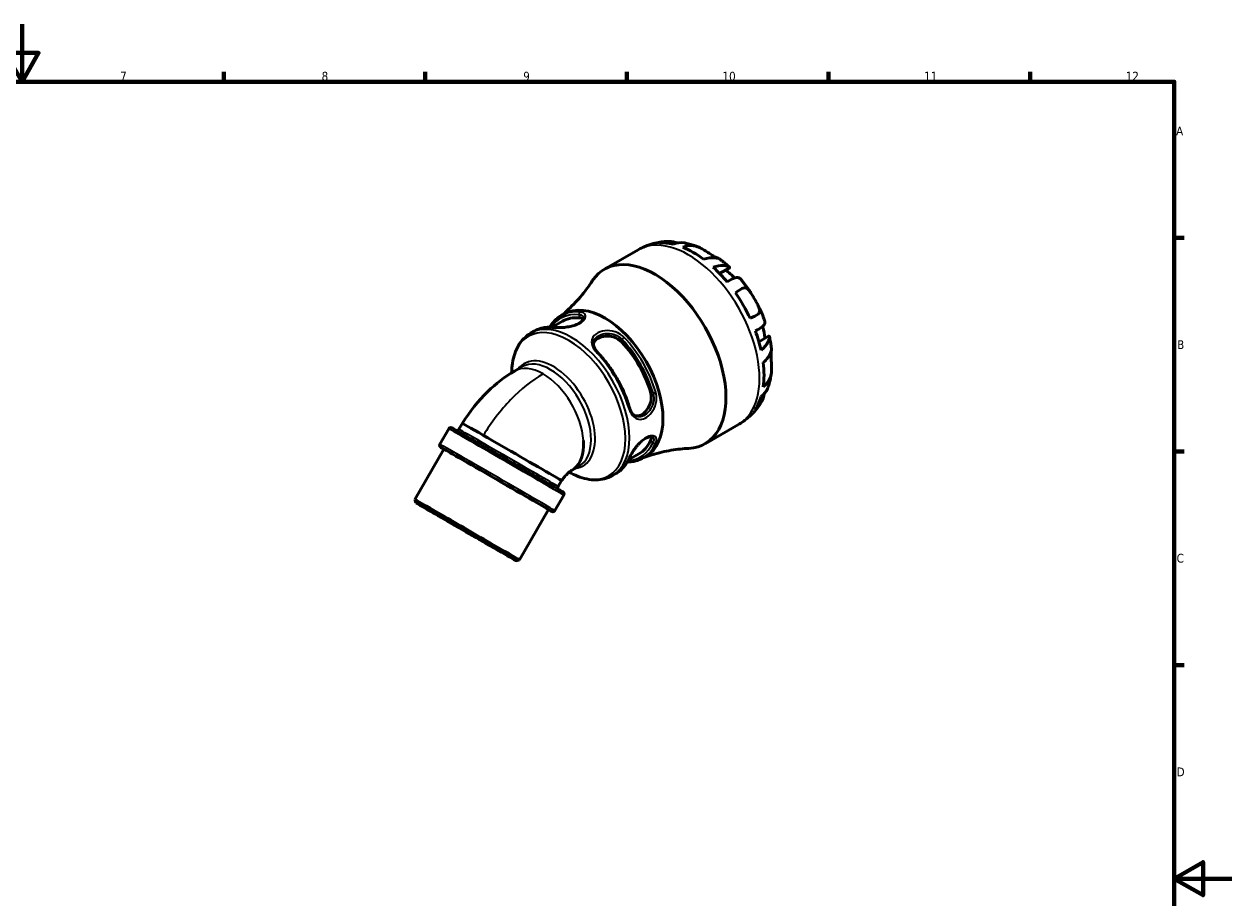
# Model space of a CAD drawing. Header units: millimetres. Extents: x 0 to 906, y -63 to 594.
# Tile 4 of 4: x 421 to 841, y 290 to 594. Entities that reach past the tile are written whole.
import ezdxf

# ---------------------------------------------------------------- set-up
doc = ezdxf.new("R2010")
doc.units = ezdxf.units.MM
for name, color, linetype, lineweight in [('Border (ANSI)', 7, 'Continuous', 70), ('Visible (ANSI)', 7, 'Continuous', 50), ('Visible Narrow (ANSI)', 7, 'Continuous', 35)]:
    doc.layers.add(name, color=color, linetype=linetype, lineweight=lineweight)
doc.styles.add('Note Text (ANSI)', font='tahoma.ttf')

# ---------------------------------------------------------------- blocks, each defined once
blk = doc.blocks.new('Borders Default Border')
at = {"layer": 'Border (ANSI)'}
for p, q in [((490.58, 574), (490.58, 577.45)), ((560.67, 574), (560.67, 577.45)), ((630.75, 574), (630.75, 577.45)), ((700.83, 574), (700.83, 577.45)), ((770.92, 574), (770.92, 577.45)), ((821, 519.75), (824.45, 519.75)), ((821, 445.5), (824.45, 445.5)), ((821, 371.25), (824.45, 371.25))]:
    blk.add_line(p, q, dxfattribs=at)
at = {"layer": 'Border (ANSI)', "flags": 128}
for points in [[(420.5, 594), (420.5, 574), (414.73, 584), (426.27, 584), (420.5, 574)], [(20, 20), (20, 574), (821, 574), (821, 20), (20, 20)], [(841, 297), (821, 297), (831, 302.77), (831, 291.23), (821, 297)]]:
    blk.add_lwpolyline(points, dxfattribs=at)
at = {"layer": 'Border (ANSI)', "color": 230, "true_color": 0xff0080, "attachment_point": 7, "style": 'Note Text (ANSI)'}
for s, insert, char_height in [('7', (454.6, 574.4), 3.05), ('8', (524.63, 574.33), 3.05), ('9', (594.7, 574.34), 3.05), ('10', (663.96, 574.34), 3.048), ('11', (734.04, 574.4), 3.048), ('12', (804.13, 574.4), 3.048), ('A', (821.63, 555.35), 3.05), ('B', (821.99, 481.1), 3.05), ('C', (821.8, 406.8), 3.05), ('D', (821.81, 332.6), 3.05)]:
    blk.add_mtext(s, dxfattribs=dict(at, insert=insert, char_height=char_height))

msp = doc.modelspace()

# ---------------------------------------------------------------- linework, layer by layer
at = {"layer": 'Visible (ANSI)'}
for p, q in [((622.952, 508.839), (634.619, 515.558)), ((666.315, 509.238), (662.97, 507.312)), ((665.917, 504.633), (665.549, 504.421)), ((607.867, 492.685), (608.857, 493.255)), ((597.235, 486.562), (598.463, 487.269)), ((604.709, 488.64), (608.335, 490.728)), ((675.871, 487.632), (675.399, 487.361)), ((679.983, 485.58), (676.624, 483.646)), ((591.663, 473.405), (594.269, 474.905)), ((565.747, 448.008), (568.847, 453.377)), ((572.369, 453.191), (573.569, 455.27)), ((657.884, 448.178), (669.551, 454.897)), ((557.062, 428.774), (567.162, 446.267)), ((631.257, 442.538), (634.883, 444.626)), ((636.341, 443.24), (637.331, 443.81)), ((611.532, 438.902), (614.138, 440.403)), ((625.708, 437.117), (626.936, 437.824)), ((606.85, 433.284), (608.05, 435.362)), ((557.355, 427.681), (557.062, 428.774)), ((605.672, 424.957), (608.772, 430.327)), ((593.357, 407.819), (603.457, 425.312)), ((592.264, 407.526), (593.357, 407.819))]:
    msp.add_line(p, q, dxfattribs=at)
for centre, major_axis, ratio, start_param, end_param in [((653.782, 486.204), (-17.37, 30.163), 0.5780931, 6.1376026, 6.1680963), ((653.782, 486.204), (-17.37, 30.163), 0.5780931, 5.7866047, 5.9982352), ((653.782, 486.204), (-17.37, 30.163), 0.5780931, 5.3522044, 5.6472373), ((640.418, 478.508), (-17.466, 30.33), 0.5780931, 2.8542949, 6.5704831), ((653.782, 486.204), (-17.37, 30.163), 0.5780931, 5.0012065, 5.212837), ((662.416, 491.176), (11.677, -20.278), 0.5780931, 2.0022266, 2.1966104), ((653.782, 486.204), (-17.37, 30.163), 0.5780931, 4.5668063, 4.8618391), ((623.094, 468.532), (-14.237, 24.722), 0.5780931, 3.1415927, 6.2831853), ((621.609, 467.677), (-13.274, 23.051), 0.5780931, 5.8998466, 6.2831853), ((653.782, 486.204), (-17.37, 30.163), 0.5780931, 4.2158083, 4.4274389), ((662.416, 491.176), (11.677, -20.278), 0.5780931, 0.9497684, 1.1452149), ((621.609, 467.677), (-13.274, 23.051), 0.5780931, 4.3290503, 5.0995951), ((653.782, 486.204), (-17.37, 30.163), 0.5780931, 3.7814081, 4.0764409), ((601.598, 456.153), (-9.934, 17.251), 0.5780931, 0, 0.000723), ((653.782, 486.204), (17.37, -30.163), 0.5780931, 0.2888175, 0.5004481), ((653.782, 486.204), (17.37, -30.163), 0.5780931, 0.115089, 0.1494501), ((590.81, 445.316), (-17.24, 9.954), 0.0015778, 5.3287797, 6.2831853), ((590.81, 445.316), (17.24, -9.954), 0.0015778, 0.6163907, 2.187187), ((601.598, 456.153), (9.934, -17.251), 0.5780931, 0.7873319, 0.8626639), ((621.609, 467.677), (13.274, -23.051), 0.5780931, 0, 0.3872061), ((585.31, 435.79), (-18.148, 10.478), 0.0015778, 3.1415927, 6.2831853), ((601.598, 456.153), (9.934, -17.251), 0.5780931, 6.2795152, 7.0213605), ((601.598, 456.153), (9.934, -17.251), 0.5780931, 0.7381752, 0.7873319), ((590.81, 445.316), (17.24, -9.954), 0.0015778, 0, 0.6160637), ((575.21, 418.296), (-18.148, 10.478), 0.0015778, 3.1400148, 6.2847632)]:
    msp.add_ellipse(centre, major_axis=major_axis, ratio=ratio, start_param=start_param, end_param=end_param, dxfattribs=at)
for major_axis in [(-17.455, 10.078), (-11.433, 6.601)]:
    msp.add_ellipse((574.81, 417.603), major_axis=major_axis, ratio=0.0015778, dxfattribs=at)
for points, knots in [([(634.619, 515.558), (634.868, 515.701), (635.121, 515.84), (635.63, 516.107), (635.888, 516.235), (636.406, 516.481), (636.668, 516.599), (637.195, 516.824), (637.46, 516.931), (637.993, 517.134), (638.261, 517.23), (638.53, 517.321)], [3.92892453, 3.92892453, 3.92892453, 3.92892453, 3.95194232, 3.95194232, 3.97496011, 3.97496011, 3.9979779, 3.9979779, 4.0209957, 4.0209957, 4.04401349, 4.04401349, 4.04401349, 4.04401349]), ([(639.649, 517.665), (639.99, 517.76), (640.333, 517.847), (641.019, 518.004), (641.362, 518.073), (642.047, 518.196), (642.389, 518.249), (643.071, 518.34), (643.412, 518.377), (644.09, 518.436), (644.427, 518.458), (644.763, 518.472)], [4.07578309, 4.07578309, 4.07578309, 4.07578309, 4.10478852, 4.10478852, 4.13379394, 4.13379394, 4.16279936, 4.16279936, 4.19180479, 4.19180479, 4.22081021, 4.22081021, 4.22081021, 4.22081021]), ([(642.015, 517.974), (643.097, 518.33), (644.247, 518.5), (646.453, 518.462), (647.479, 518.278), (648.397, 517.954)], [-2.15626405, -2.15626405, -2.15626405, -2.15626405, -1.77005531, -1.77005531, -1.40853494, -1.40853494, -1.40853494, -1.40853494]), ([(651.11, 517.908), (650.959, 517.941), (650.806, 517.97), (649.441, 518.174), (648.188, 518.031), (646.818, 517.508)], [-0.66568542, -0.66568542, -0.66568542, -0.66568542, -0.59108899, -0.59108899, 0, 0, 0, 0]), ([(650.165, 516.435), (650.874, 516.732), (651.554, 516.933), (652.977, 517.123), (653.694, 517.081), (654.984, 516.769), (655.562, 516.553), (656.643, 516.027), (657.128, 515.754), (658.203, 515.099), (658.75, 514.739), (659.754, 514.086), (660.22, 513.786), (661.066, 513.274), (661.437, 513.067), (661.987, 512.788), (662.185, 512.698), (662.342, 512.633)], [-3.4963885, -3.4963885, -3.4963885, -3.4963885, -3.1659234, -3.1659234, -2.799124, -2.799124, -2.5207088, -2.5207088, -2.308665, -2.308665, -2.0691348, -2.0691348, -1.8485518, -1.8485518, -1.6401889, -1.6401889, -1.4830158, -1.4830158, -1.4830158, -1.4830158]), ([(651.11, 517.908), (651.415, 517.842), (651.717, 517.77), (652.315, 517.617), (652.611, 517.537), (653.196, 517.366), (653.486, 517.276), (654.061, 517.088), (654.345, 516.99), (654.907, 516.786), (655.186, 516.681), (655.461, 516.571)], [4.41259133, 4.41259133, 4.41259133, 4.41259133, 4.44187726, 4.44187726, 4.47116319, 4.47116319, 4.50044913, 4.50044913, 4.52973506, 4.52973506, 4.55902099, 4.55902099, 4.55902099, 4.55902099]), ([(662.754, 512.506), (662.729, 512.524), (662.611, 512.568), (662.146, 512.682), (661.708, 512.761), (660.136, 512.844), (658.812, 512.754), (657.4, 512.268)], [-1.1704319, -1.1704319, -1.1704319, -1.1704319, -0.9328422, -0.9328422, -0.585094, -0.585094, 0, 0, 0, 0]), ([(662.754, 512.506), (663.004, 512.324), (663.251, 512.14), (663.74, 511.765), (663.983, 511.575), (664.462, 511.19), (664.699, 510.994), (665.168, 510.599), (665.401, 510.398), (665.861, 509.992), (666.088, 509.787), (666.313, 509.579)], [4.84304092, 4.84304092, 4.84304092, 4.84304092, 4.87512995, 4.87512995, 4.90721898, 4.90721898, 4.93930801, 4.93930801, 4.97139705, 4.97139705, 5.00348608, 5.00348608, 5.00348608, 5.00348608]), ([(660.747, 509.487), (661.994, 509.958), (663.136, 510.12), (664.818, 510.11), (665.451, 509.991), (666.195, 509.703), (666.388, 509.554), (666.434, 509.352), (666.4, 509.287), (666.315, 509.238)], [-2.1571292, -2.1571292, -2.1571292, -2.1571292, -1.6699575, -1.6699575, -1.2703338, -1.2703338, -0.9645406, -0.9645406, -0.79584, -0.79584, -0.79584, -0.79584]), ([(618.699, 504.735), (618.195, 503.957), (617.644, 503.157), (616.445, 501.525), (615.798, 500.694), (614.404, 499.016), (613.658, 498.17), (612.069, 496.479), (611.226, 495.635), (609.632, 494.14), (608.897, 493.484), (608.136, 492.839)], [3.64162677, 3.64162677, 3.64162677, 3.64162677, 3.67966535, 3.67966535, 3.71770394, 3.71770394, 3.75574253, 3.75574253, 3.79378112, 3.79378112, 3.82399073, 3.82399073, 3.82399073, 3.82399073]), ([(670.403, 505.258), (670.292, 505.392), (670.179, 505.506), (669.583, 506.001), (669.059, 506.06), (667.655, 505.634), (666.756, 505.12), (665.55, 504.421)], [-1.2801453, -1.2801453, -1.2801453, -1.2801453, -1.1476338, -1.1476338, -0.5907111, -0.5907111, 0, 0, 0, 0]), ([(670.403, 505.258), (670.649, 504.961), (670.891, 504.662), (671.368, 504.057), (671.603, 503.752), (672.065, 503.135), (672.292, 502.824), (672.74, 502.197), (672.96, 501.88), (673.393, 501.242), (673.606, 500.92), (673.815, 500.596)], [5.21156505, 5.21156505, 5.21156505, 5.21156505, 5.25192466, 5.25192466, 5.29228427, 5.29228427, 5.33264388, 5.33264388, 5.37300348, 5.37300348, 5.41336309, 5.41336309, 5.41336309, 5.41336309]), ([(668.439, 500.625), (669.375, 501.234), (670.09, 501.756), (671.296, 502.381), (671.766, 502.471), (672.468, 502.189), (672.718, 502.004), (673.226, 501.454), (673.477, 501.113), (674.014, 500.293), (674.289, 499.834), (674.851, 498.877), (675.127, 498.399), (675.668, 497.452), (675.924, 496.998), (676.407, 496.08), (676.61, 495.647), (676.871, 494.892), (676.926, 494.579), (676.886, 493.896), (676.696, 493.566), (675.746, 492.784), (674.792, 492.389), (673.555, 491.764)], [-3.6123053, -3.6123053, -3.6123053, -3.6123053, -3.1321977, -3.1321977, -2.6542403, -2.6542403, -2.3910544, -2.3910544, -2.1514855, -2.1514855, -1.9215642, -1.9215642, -1.7065449, -1.7065449, -1.4892446, -1.4892446, -1.2334174, -1.2334174, -0.977933, -0.977933, -0.5872378, -0.5872378, 0, 0, 0, 0]), ([(676.233, 496.408), (676.409, 496.065), (676.581, 495.72), (676.918, 495.026), (677.082, 494.677), (677.401, 493.976), (677.557, 493.623), (677.86, 492.914), (678.007, 492.558), (678.293, 491.843), (678.431, 491.483), (678.565, 491.122)], [5.58210403, 5.58210403, 5.58210403, 5.58210403, 5.62247035, 5.62247035, 5.66283667, 5.66283667, 5.70320299, 5.70320299, 5.74356931, 5.74356931, 5.78393564, 5.78393564, 5.78393564, 5.78393564]), ([(603.921, 488.663), (603.931, 488.681), (603.941, 488.698), (604.201, 489.14), (604.471, 489.543), (605.049, 490.304), (605.359, 490.662), (606.014, 491.327), (606.361, 491.636), (607.089, 492.2), (607.47, 492.456), (607.867, 492.685)], [3.60784275, 3.60784275, 3.60784275, 3.60784275, 3.61106266, 3.61106266, 3.69052813, 3.69052813, 3.76999359, 3.76999359, 3.84945906, 3.84945906, 3.92892453, 3.92892453, 3.92892453, 3.92892453]), ([(605.288, 488.594), (605.494, 488.573), (605.72, 488.556), (606.209, 488.532), (606.474, 488.524), (607.031, 488.52), (607.323, 488.523), (607.929, 488.544), (608.242, 488.561), (608.878, 488.61), (609.202, 488.642), (609.852, 488.723), (610.177, 488.772), (610.821, 488.888), (611.139, 488.954), (611.758, 489.105), (612.058, 489.189), (612.635, 489.373), (612.91, 489.474), (613.429, 489.688), (613.673, 489.802), (614.122, 490.039), (614.328, 490.163), (614.699, 490.415), (614.864, 490.544), (615.15, 490.799), (615.272, 490.926), (615.471, 491.172), (615.549, 491.29), (615.724, 491.623), (615.753, 491.801), (615.742, 491.936), (615.741, 491.946), (615.739, 491.954)], [0, 0, 0, 0, 0.1002585, 0.1002585, 0.2019571, 0.2019571, 0.3040089, 0.3040089, 0.406151, 0.406151, 0.5083704, 0.5083704, 0.6106248, 0.6106248, 0.7126741, 0.7126741, 0.8142126, 0.8142126, 0.9149705, 0.9149705, 1.0148003, 1.0148003, 1.1137106, 1.1137106, 1.2117485, 1.2117485, 1.3090484, 1.3090484, 1.4061745, 1.4061745, 1.6049694, 1.6049694, 1.6198291, 1.6198291, 1.6198291, 1.6198291]), ([(615.613, 491.412), (615.576, 491.451), (615.535, 491.487), (615.206, 491.745), (614.774, 491.883), (614.282, 491.925)], [2.46473507, 2.46473507, 2.46473507, 2.46473507, 2.49984565, 2.49984565, 2.72638587, 2.72638587, 2.72638587, 2.72638587]), ([(605.288, 488.594), (604.786, 488.644), (604.291, 488.668), (603.317, 488.658), (602.838, 488.626), (601.899, 488.505), (601.44, 488.416), (600.545, 488.183), (600.109, 488.039), (599.264, 487.695), (598.856, 487.495), (598.463, 487.269)], [1.96080087, 1.96080087, 1.96080087, 1.96080087, 2.03949285, 2.03949285, 2.11818483, 2.11818483, 2.19687682, 2.19687682, 2.2755688, 2.2755688, 2.35426078, 2.35426078, 2.35426078, 2.35426078]), ([(675.399, 487.362), (676.25, 487.848), (676.973, 488.262), (678.276, 489.189), (678.683, 489.671), (678.73, 490.538), (678.68, 490.812), (678.565, 491.122)], [-2.156264, -2.156264, -2.156264, -2.156264, -1.7700553, -1.7700553, -1.2480858, -1.2480858, -1.0335905, -1.0335905, -1.0335905, -1.0335905]), ([(590.714, 472.84), (590.722, 473.999), (590.806, 475.124), (591.137, 477.346), (591.394, 478.437), (592.086, 480.495), (592.521, 481.46), (593.573, 483.234), (594.19, 484.042), (595.593, 485.46), (596.38, 486.07), (597.235, 486.562)], [3.15006172, 3.15006172, 3.15006172, 3.15006172, 3.29905903, 3.29905903, 3.4565254, 3.4565254, 3.61399178, 3.61399178, 3.77145815, 3.77145815, 3.92892453, 3.92892453, 3.92892453, 3.92892453]), ([(619.092, 483.434), (619.058, 483.228), (619.049, 483.013), (619.089, 482.561), (619.137, 482.324), (619.292, 481.833), (619.4, 481.579), (619.675, 481.062), (619.842, 480.799), (620.228, 480.277), (620.447, 480.017), (620.688, 479.763)], [1.50243403, 1.50243403, 1.50243403, 1.50243403, 1.6215347, 1.6215347, 1.74063538, 1.74063538, 1.85973605, 1.85973605, 1.97883673, 1.97883673, 2.09793741, 2.09793741, 2.09793741, 2.09793741]), ([(620.668, 484.79), (620.139, 484.485), (619.68, 484.081), (619.241, 483.413), (619.137, 483.202), (619.06, 482.983)], [3.64979586, 3.64979586, 3.64979586, 3.64979586, 3.87399961, 3.87399961, 3.97002647, 3.97002647, 3.97002647, 3.97002647]), ([(628.936, 483.487), (628.444, 484.011), (627.806, 484.489), (626.381, 485.192), (625.594, 485.417), (624.113, 485.612), (623.322, 485.598), (621.864, 485.338), (621.196, 485.094), (620.668, 484.79)], [0.92340999, 0.92340999, 0.92340999, 0.92340999, 1.14995021, 1.14995021, 1.37649043, 1.37649043, 1.60069418, 1.60069418, 1.82489793, 1.82489793, 1.82489793, 1.82489793]), ([(679.983, 485.58), (680.011, 485.597), (680.039, 485.607), (680.182, 485.632), (680.26, 485.527), (680.316, 484.959), (680.163, 484.28), (679.281, 482.599), (678.529, 481.591), (677.388, 480.663)], [-1.5358213, -1.5358213, -1.5358213, -1.5358213, -1.4677438, -1.4677438, -1.1558818, -1.1558818, -0.591089, -0.591089, 0, 0, 0, 0]), ([(680.266, 485.415), (680.333, 485.116), (680.397, 484.816), (680.519, 484.214), (680.577, 483.912), (680.685, 483.307), (680.736, 483.003), (680.83, 482.395), (680.874, 482.09), (680.954, 481.478), (680.991, 481.171), (681.023, 480.864)], [5.99218926, 5.99218926, 5.99218926, 5.99218926, 6.02432702, 6.02432702, 6.05646478, 6.05646478, 6.08860254, 6.08860254, 6.1207403, 6.1207403, 6.15287806, 6.15287806, 6.15287806, 6.15287806]), ([(631.571, 460.914), (631.17, 462.273), (630.692, 463.638), (629.594, 466.349), (628.974, 467.695), (627.608, 470.333), (626.861, 471.626), (625.26, 474.128), (624.405, 475.337), (622.607, 477.642), (621.664, 478.738), (620.688, 479.763)], [0.39000454, 0.39000454, 0.39000454, 0.39000454, 0.54816199, 0.54816199, 0.70631944, 0.70631944, 0.86447689, 0.86447689, 1.02263434, 1.02263434, 1.18079179, 1.18079179, 1.18079179, 1.18079179]), ([(678.127, 476.368), (678.74, 476.898), (679.256, 477.481), (680.134, 478.697), (680.458, 479.302), (680.835, 480.159), (680.937, 480.471), (681.015, 480.774), (681.025, 480.844), (681.023, 480.864)], [-3.4963885, -3.4963885, -3.4963885, -3.4963885, -3.1659234, -3.1659234, -2.799124, -2.799124, -2.5207088, -2.5207088, -2.3634914, -2.3634914, -2.3634914, -2.3634914]), ([(680.939, 480.497), (680.936, 480.473), (680.933, 480.448), (680.899, 480.181), (680.872, 479.843), (680.852, 479.019), (680.857, 478.554), (680.894, 477.524), (680.925, 476.972), (680.99, 475.749), (681.021, 475.1), (681.026, 473.901), (681.004, 473.36), (680.868, 472.13), (680.715, 471.454), (679.997, 469.74), (679.255, 468.856), (678.127, 468.003)], [-2.0925569, -2.0925569, -2.0925569, -2.0925569, -2.0691348, -2.0691348, -1.8485518, -1.8485518, -1.6401889, -1.6401889, -1.4261373, -1.4261373, -1.1716558, -1.1716558, -0.9328422, -0.9328422, -0.585094, -0.585094, 0, 0, 0, 0]), ([(573.569, 455.27), (576.061, 459.311), (579.06, 463.087), (585.215, 469.073), (588.344, 471.488), (591.656, 473.401)], [0, 0, 0, 0, 1.4249252, 1.4249252, 2.6488062, 2.6488062, 2.6488062, 2.6488062]), ([(680.907, 472.537), (680.865, 472.244), (680.818, 471.949), (680.714, 471.36), (680.658, 471.064), (680.534, 470.472), (680.468, 470.176), (680.324, 469.583), (680.247, 469.286), (680.081, 468.691), (679.993, 468.393), (679.899, 468.096)], [0.15314692, 0.15314692, 0.15314692, 0.15314692, 0.18249006, 0.18249006, 0.2118332, 0.2118332, 0.24117633, 0.24117633, 0.27051947, 0.27051947, 0.29986261, 0.29986261, 0.29986261, 0.29986261]), ([(635.925, 458.364), (636.453, 458.668), (637, 459.123), (637.954, 460.255), (638.362, 460.932), (638.933, 462.311), (639.132, 463.106), (639.236, 464.692), (639.14, 465.484), (638.932, 466.172)], [1.82489793, 1.82489793, 1.82489793, 1.82489793, 2.04910168, 2.04910168, 2.27330543, 2.27330543, 2.49984565, 2.49984565, 2.72638587, 2.72638587, 2.72638587, 2.72638587]), ([(677.388, 464.558), (678.422, 465.394), (679.135, 466.3), (679.711, 467.559), (679.812, 467.823), (679.899, 468.096)], [-2.15712916, -2.15712916, -2.15712916, -2.15712916, -1.66995754, -1.66995754, -1.54615299, -1.54615299, -1.54615299, -1.54615299]), ([(677.239, 462.325), (677.06, 462.042), (676.873, 461.76), (676.486, 461.202), (676.285, 460.926), (675.869, 460.379), (675.653, 460.109), (675.207, 459.576), (674.977, 459.313), (674.501, 458.796), (674.256, 458.542), (674.004, 458.293)], [0.49141144, 0.49141144, 0.49141144, 0.49141144, 0.52041537, 0.52041537, 0.5494193, 0.5494193, 0.57842323, 0.57842323, 0.60742716, 0.60742716, 0.63643109, 0.63643109, 0.63643109, 0.63643109]), ([(678.59, 465.725), (678.481, 465.131), (678.305, 464.525), (677.507, 462.559), (676.609, 461.228), (675.399, 460.151)], [-0.8511919, -0.8511919, -0.8511919, -0.8511919, -0.59071112, -0.59071112, 0, 0, 0, 0]), ([(631.571, 460.914), (631.67, 460.577), (631.786, 460.256), (632.047, 459.657), (632.192, 459.381), (632.505, 458.882), (632.672, 458.661), (633.022, 458.279), (633.205, 458.118), (633.579, 457.857), (633.771, 457.756), (633.968, 457.683)], [0, 0, 0, 0, 0.11945996, 0.11945996, 0.23891993, 0.23891993, 0.35837989, 0.35837989, 0.47783986, 0.47783986, 0.59729982, 0.59729982, 0.59729982, 0.59729982]), ([(633.562, 457.879), (633.787, 457.837), (634.02, 457.821), (634.815, 457.865), (635.396, 458.059), (635.925, 458.364)], [3.33076921, 3.33076921, 3.33076921, 3.33076921, 3.42559211, 3.42559211, 3.64979586, 3.64979586, 3.64979586, 3.64979586]), ([(568.847, 453.377), (568.891, 453.452), (568.947, 453.521), (569.076, 453.634), (569.149, 453.681), (569.306, 453.747), (569.39, 453.768), (569.515, 453.778), (569.556, 453.778), (569.632, 453.773), (569.668, 453.768), (569.724, 453.756), (569.746, 453.751), (569.789, 453.738), (569.809, 453.731), (569.837, 453.72), (569.847, 453.716), (569.868, 453.708), (569.876, 453.704), (569.897, 453.694), (569.905, 453.69), (569.934, 453.675), (569.948, 453.667), (570.021, 453.628), (570.103, 453.581), (570.586, 453.308), (571.292, 452.905), (573.276, 451.767), (574.57, 451.024), (577.574, 449.295), (579.319, 448.29), (583.041, 446.145), (585.065, 444.978), (589.134, 442.629), (591.23, 441.419), (595.234, 439.105), (597.191, 437.974), (600.723, 435.931), (602.341, 434.993), (605.043, 433.427), (606.159, 432.779), (607.756, 431.849), (608.249, 431.56), (608.454, 431.436), (608.472, 431.425), (608.503, 431.406), (608.511, 431.401), (608.541, 431.38), (608.549, 431.374), (608.568, 431.36), (608.575, 431.355), (608.591, 431.342), (608.6, 431.334), (608.625, 431.312), (608.642, 431.296), (608.675, 431.261), (608.692, 431.241), (608.733, 431.19), (608.755, 431.156), (608.806, 431.067), (608.831, 431.007), (608.871, 430.868), (608.881, 430.786), (608.876, 430.621), (608.86, 430.535), (608.816, 430.411), (608.796, 430.368), (608.772, 430.327)], [0, 0, 0, 0, 0.0259957, 0.0259957, 0.0515165, 0.0515165, 0.0770291, 0.0770291, 0.0893972, 0.0893972, 0.1005178, 0.1005178, 0.1081346, 0.1081346, 0.1176837, 0.1176837, 0.1257163, 0.1257163, 0.1380529, 0.1380529, 0.1644904, 0.1644904, 0.2436799, 0.2436799, 0.4814627, 0.4814627, 1.2034963, 1.2034963, 1.9160816, 1.9160816, 2.6253452, 2.6253452, 3.3344697, 3.3344697, 4.0435416, 4.0435416, 4.7526047, 4.7526047, 5.4616869, 5.4616869, 6.1708477, 6.1708477, 6.8803083, 6.8803083, 6.9741606, 6.9741606, 7.0206689, 7.0206689, 7.0343908, 7.0343908, 7.0405729, 7.0405729, 7.046569, 7.046569, 7.0551392, 7.0551392, 7.0633673, 7.0633673, 7.0756033, 7.0756033, 7.094762, 7.094762, 7.1190984, 7.1190984, 7.144547, 7.144547, 7.1587521, 7.1587521, 7.1587521, 7.1587521]), ([(673.039, 457.394), (672.826, 457.207), (672.608, 457.023), (672.165, 456.664), (671.939, 456.489), (671.481, 456.146), (671.247, 455.979), (670.774, 455.654), (670.534, 455.496), (670.047, 455.189), (669.801, 455.04), (669.551, 454.897)], [0.67224291, 0.67224291, 0.67224291, 0.67224291, 0.6952607, 0.6952607, 0.71827849, 0.71827849, 0.74129629, 0.74129629, 0.76431408, 0.76431408, 0.78733187, 0.78733187, 0.78733187, 0.78733187]), ([(571.409, 452.838), (571.41, 452.837), (571.411, 452.837), (571.429, 452.83), (571.452, 452.823), (571.497, 452.811), (571.52, 452.806), (571.579, 452.797), (571.615, 452.793), (571.711, 452.79), (571.77, 452.795), (571.906, 452.821), (571.983, 452.848), (572.128, 452.925), (572.197, 452.978), (572.299, 453.085), (572.338, 453.136), (572.369, 453.191)], [6.56155506, 6.56155506, 6.56155506, 6.56155506, 6.56198864, 6.56198864, 6.57081045, 6.57081045, 6.57836977, 6.57836977, 6.58953747, 6.58953747, 6.60743781, 6.60743781, 6.63128877, 6.63128877, 6.65667988, 6.65667988, 6.67576531, 6.67576531, 6.67576531, 6.67576531]), ([(639.677, 450.491), (639.597, 450.553), (639.48, 450.609), (639.194, 450.657), (639.06, 450.664), (638.765, 450.643), (638.605, 450.618), (638.261, 450.531), (638.077, 450.47), (637.691, 450.311), (637.489, 450.213), (637.073, 449.98), (636.858, 449.845), (636.422, 449.539), (636.201, 449.369), (635.757, 448.996), (635.535, 448.793), (635.093, 448.361), (634.874, 448.131), (634.444, 447.651), (634.233, 447.401), (633.825, 446.89), (633.628, 446.628), (633.249, 446.101), (633.069, 445.837), (632.728, 445.313), (632.567, 445.055), (632.269, 444.553), (632.132, 444.309), (631.822, 443.733), (631.665, 443.413), (631.539, 443.13)], [0.4790001, 0.4790001, 0.4790001, 0.4790001, 0.6408939, 0.6408939, 0.7448605, 0.7448605, 0.8427275, 0.8427275, 0.9399441, 0.9399441, 1.037673, 1.037673, 1.1361927, 1.1361927, 1.2355851, 1.2355851, 1.3358949, 1.3358949, 1.4370667, 1.4370667, 1.5388803, 1.5388803, 1.6410475, 1.6410475, 1.7432735, 1.7432735, 1.8454188, 1.8454188, 1.9474864, 1.9474864, 2.0979374, 2.0979374, 2.0979374, 2.0979374]), ([(638.932, 449.23), (639.14, 449.679), (639.236, 450.123), (639.176, 450.544), (639.163, 450.601), (639.147, 450.656)], [0.92340999, 0.92340999, 0.92340999, 0.92340999, 1.14995021, 1.14995021, 1.18739092, 1.18739092, 1.18739092, 1.18739092]), ([(567.157, 446.256), (566.592, 446.586), (566.238, 446.794), (566.065, 446.898), (566.047, 446.909), (566.017, 446.928), (566.008, 446.933), (565.978, 446.954), (565.97, 446.96), (565.951, 446.975), (565.944, 446.98), (565.928, 446.993), (565.919, 447), (565.895, 447.022), (565.878, 447.038), (565.844, 447.074), (565.827, 447.094), (565.787, 447.145), (565.764, 447.178), (565.713, 447.268), (565.688, 447.327), (565.649, 447.466), (565.638, 447.549), (565.643, 447.714), (565.659, 447.8), (565.704, 447.924), (565.724, 447.967), (565.747, 448.008)], [6.29955444, 6.29955444, 6.29955444, 6.29955444, 6.88030834, 6.88030834, 6.9741606, 6.9741606, 7.02066894, 7.02066894, 7.0343908, 7.0343908, 7.0405729, 7.0405729, 7.04656896, 7.04656896, 7.05513918, 7.05513918, 7.06336733, 7.06336733, 7.07560325, 7.07560325, 7.09476197, 7.09476197, 7.11909844, 7.11909844, 7.14454704, 7.14454704, 7.15875206, 7.15875206, 7.15875206, 7.15875206]), ([(636.609, 443.394), (637.549, 443.729), (638.485, 444.035), (640.579, 444.664), (641.732, 444.969), (643.992, 445.495), (645.098, 445.715), (647.249, 446.079), (648.293, 446.221), (650.306, 446.439), (651.274, 446.514), (652.2, 446.56)], [0.89226567, 0.89226567, 0.89226567, 0.89226567, 0.92247528, 0.92247528, 0.96051387, 0.96051387, 0.99855246, 0.99855246, 1.03659104, 1.03659104, 1.07462963, 1.07462963, 1.07462963, 1.07462963]), ([(626.936, 437.824), (627.333, 438.053), (627.715, 438.309), (628.442, 438.873), (628.789, 439.181), (629.445, 439.847), (629.754, 440.204), (630.333, 440.965), (630.602, 441.368), (631.101, 442.218), (631.33, 442.664), (631.539, 443.13)], [5.49585344, 5.49585344, 5.49585344, 5.49585344, 5.5753189, 5.5753189, 5.65478437, 5.65478437, 5.73424983, 5.73424983, 5.8137153, 5.8137153, 5.89318077, 5.89318077, 5.89318077, 5.89318077]), ([(636.341, 443.24), (635.947, 443.013), (635.539, 442.813), (634.694, 442.469), (634.258, 442.325), (633.363, 442.092), (632.904, 442.004), (631.966, 441.883), (631.487, 441.85), (630.96, 441.845), (630.921, 441.845), (630.882, 441.845)], [0.78733187, 0.78733187, 0.78733187, 0.78733187, 0.86602385, 0.86602385, 0.94471584, 0.94471584, 1.02340782, 1.02340782, 1.1020998, 1.1020998, 1.10841365, 1.10841365, 1.10841365, 1.10841365]), ([(611.495, 438.881), (611.407, 438.831), (611.206, 438.708), (610.664, 438.288), (610.334, 438.005), (609.628, 437.31), (609.246, 436.895), (608.593, 436.101), (608.318, 435.741), (608.05, 435.362)], [0, 0, 0, 0, 0.23391494, 0.23391494, 0.44418909, 0.44418909, 0.64635896, 0.64635896, 0.79106314, 0.79106314, 0.79106314, 0.79106314]), ([(625.708, 437.117), (624.853, 436.625), (623.931, 436.25), (622, 435.748), (620.992, 435.62), (618.93, 435.601), (617.876, 435.709), (615.75, 436.143), (614.677, 436.469), (612.629, 437.282), (611.653, 437.751), (610.685, 438.297)], [0.78733187, 0.78733187, 0.78733187, 0.78733187, 0.94479825, 0.94479825, 1.10226462, 1.10226462, 1.25973099, 1.25973099, 1.41719737, 1.41719737, 1.5603533, 1.5603533, 1.5603533, 1.5603533]), ([(606.85, 433.284), (606.806, 433.209), (606.775, 433.126), (606.741, 432.958), (606.738, 432.871), (606.759, 432.702), (606.783, 432.619), (606.837, 432.505), (606.857, 432.47), (606.9, 432.406), (606.923, 432.377), (606.962, 432.333), (606.978, 432.317), (607.004, 432.293), (607.014, 432.283), (607.023, 432.275)], [0, 0, 0, 0, 0.02598558, 0.02598558, 0.05149682, 0.05149682, 0.0770019, 0.0770019, 0.08939535, 0.08939535, 0.10064753, 0.10064753, 0.1083538, 0.1083538, 0.11413857, 0.11413857, 0.11413857, 0.11413857]), ([(605.672, 424.957), (605.629, 424.882), (605.572, 424.814), (605.443, 424.7), (605.37, 424.654), (605.213, 424.588), (605.129, 424.567), (605.004, 424.557), (604.963, 424.557), (604.887, 424.562), (604.851, 424.567), (604.795, 424.578), (604.773, 424.584), (604.73, 424.597), (604.71, 424.604), (604.682, 424.614), (604.672, 424.618), (604.651, 424.627), (604.643, 424.631), (604.622, 424.641), (604.614, 424.645), (604.585, 424.66), (604.571, 424.667), (604.498, 424.707), (604.416, 424.753), (604.106, 424.929), (603.821, 425.091), (603.449, 425.303)], [0, 0, 0, 0, 0.02599572, 0.02599572, 0.05151646, 0.05151646, 0.07702907, 0.07702907, 0.08939722, 0.08939722, 0.1005178, 0.1005178, 0.10813457, 0.10813457, 0.11768374, 0.11768374, 0.12571632, 0.12571632, 0.13805289, 0.13805289, 0.16449036, 0.16449036, 0.24367989, 0.24367989, 0.48146266, 0.48146266, 0.86001627, 0.86001627, 0.86001627, 0.86001627])]:
    msp.add_open_spline(points, degree=3, knots=knots, dxfattribs=at)
for points in [[(639.649, 517.665), (639.474, 517.616), (639.299, 517.563), (639.126, 517.505)], [(673.555, 457.873), (673.709, 458.009), (673.859, 458.149), (674.005, 458.293)]]:
    msp.add_open_spline(points, degree=3, dxfattribs=at)
at = {"layer": 'Visible Narrow (ANSI)'}
for p, q in [((614.128, 493.028), (614.282, 491.925)), ((628.936, 483.487), (629.09, 484.412)), ((639.809, 465.846), (638.932, 466.172)), ((638.932, 449.23), (639.809, 448.546))]:
    msp.add_line(p, q, dxfattribs=at)
for centre, major_axis, ratio, start_param, end_param in [((652.085, 485.227), (-17.466, 30.33), 0.5780931, 3.1415926, 6.2831853), ((621.609, 467.677), (-13.887, 24.116), 0.5780931, 5.8897254, 6.5618663), ((622.104, 467.962), (-14.237, 24.722), 0.5780931, 5.8897254, 6.2831853), ((614.623, 493.313), (0.07, 0.696), 0.7536209, 0.496019, 2.0668154), ((610.472, 461.264), (-13.944, 24.215), 0.5780931, 2.3689445, 7.0618304), ((611.472, 461.839), (-14.237, 24.722), 0.5780931, 3.1415927, 6.2831853), ((612.699, 462.546), (-14.237, 24.722), 0.5780931, 5.8897254, 6.2831853), ((605.218, 487.897), (0.07, 0.696), 0.7536209, 0, 0.496019), ((629.585, 484.697), (0.507, 0.482), 0.3157442, 0.915669, 2.4864653), ((621.609, 467.677), (13.887, -24.116), 0.5780931, 1.1773364, 1.9681237), ((622.104, 467.962), (-14.237, 24.722), 0.5780931, 4.3189291, 5.1097163), ((620.181, 479.281), (0.507, 0.482), 0.3157442, 0, 0.915669), ((612.699, 462.546), (14.237, -24.722), 0.5780931, 1.1773364, 1.9681237), ((601.598, 456.153), (-9.934, 17.251), 0.5780931, 5.4997209, 6.2831853), ((605.204, 458.23), (-10.227, 17.759), 0.5780931, 2.9019183, 6.5228596), ((604.204, 457.654), (-9.934, 17.251), 0.5780931, 3.1415927, 6.2831853), ((601.598, 456.153), (9.934, -17.251), 0.5780931, 0.8626639, 2.3581282), ((640.304, 466.131), (0.671, 0.198), 0.312832, 3.7959403, 5.3667366), ((630.9, 460.715), (0.671, 0.198), 0.312832, 5.3667366, 6.2831853), ((588.81, 441.852), (-19.962, 11.525), 0.0015778, 3.1415927, 6.2831853), ((589.61, 443.238), (-17.24, 9.954), 0.0015778, 3.1415927, 6.2831853), ((585.31, 435.79), (-19.269, 11.125), 0.0015778, 2.7986718, 6.6261061), ((585.71, 436.483), (-19.962, 11.525), 0.0015778, 3.1415927, 6.2831853), ((621.609, 467.677), (13.887, -24.116), 0.5780931, 6.0045043, 6.6805126), ((622.104, 467.962), (14.237, -24.722), 0.5780931, 0, 0.3973273), ((640.304, 448.831), (0.639, -0.286), 0.7524054, 4.2124816, 5.7832779), ((612.699, 462.546), (14.237, -24.722), 0.5780931, 0, 0.3973273), ((630.9, 443.416), (0.639, -0.286), 0.7524054, 5.7832779, 6.2831853), ((590.81, 445.316), (17.24, -9.954), 0.0015778, 0.6160637, 0.6163907)]:
    msp.add_ellipse(centre, major_axis=major_axis, ratio=ratio, start_param=start_param, end_param=end_param, dxfattribs=at)
for points, knots in [([(605.03, 488.535), (605.321, 488.506), (605.644, 488.483), (606.553, 488.447), (607.179, 488.446), (608.702, 488.513), (609.622, 488.602), (611.56, 488.938), (612.569, 489.211), (614.37, 489.965), (615.136, 490.461), (616.153, 491.543), (616.391, 492.127), (616.255, 493.17), (615.825, 493.604), (614.917, 493.881), (614.685, 493.926), (614.434, 493.951)], [0, 0, 0, 0, 0.1303841, 0.1303841, 0.3389986, 0.3389986, 0.6101975, 0.6101975, 0.9237371, 0.9237371, 1.262129, 1.262129, 1.6087339, 1.6087339, 1.9856312, 1.9856312, 2.0979374, 2.0979374, 2.0979374, 2.0979374]), ([(614.128, 493.028), (614.346, 493.013), (614.546, 492.981), (615.314, 492.768), (615.675, 492.411), (615.739, 491.954)], [-2.09793741, -2.09793741, -2.09793741, -2.09793741, -1.98563117, -1.98563117, -1.61982908, -1.61982908, -1.61982908, -1.61982908]), ([(629.773, 485.118), (629.391, 485.519), (628.955, 485.881), (627.378, 486.904), (626.056, 487.333), (623.596, 487.544), (622.459, 487.404), (620.337, 486.684), (619.429, 486.03), (618.623, 484.721), (618.466, 484.165), (618.468, 482.814), (618.734, 481.993), (619.527, 480.678), (619.916, 480.178), (620.369, 479.702)], [0, 0, 0, 0, 0.1709506, 0.1709506, 0.5635673, 0.5635673, 0.9091502, 0.9091502, 1.3203844, 1.3203844, 1.5713151, 1.5713151, 1.8953904, 1.8953904, 2.0979374, 2.0979374, 2.0979374, 2.0979374]), ([(619.092, 483.434), (619.154, 483.8), (619.287, 484.146), (619.946, 485.185), (620.76, 485.769), (622.651, 486.42), (623.66, 486.552), (625.834, 486.38), (626.997, 486.005), (628.377, 485.095), (628.758, 484.772), (629.09, 484.412)], [-1.502434, -1.502434, -1.502434, -1.502434, -1.3203844, -1.3203844, -0.9091502, -0.9091502, -0.5635673, -0.5635673, -0.1709506, -0.1709506, 0, 0, 0, 0]), ([(601.598, 472.428), (597.75, 470.205), (593.907, 467.138), (590.332, 463.439), (586.844, 459.83), (583.614, 455.622), (580.856, 451.092)], [0, 0, 0, 0, 0.5061072, 0.5061072, 0.5061072, 1, 1, 1, 1]), ([(631.357, 460.669), (631.477, 460.263), (631.619, 459.875), (632.041, 458.93), (632.352, 458.414), (633.171, 457.437), (633.707, 457.042), (634.968, 456.588), (635.709, 456.592), (637.264, 457.099), (638.078, 457.64), (639.526, 459.166), (640.152, 460.161), (640.991, 462.454), (641.154, 463.769), (640.942, 465.374), (640.865, 465.735), (640.762, 466.085)], [0, 0, 0, 0, 0.1303841, 0.1303841, 0.3389986, 0.3389986, 0.6101975, 0.6101975, 0.9237371, 0.9237371, 1.262129, 1.262129, 1.6087339, 1.6087339, 1.9856312, 1.9856312, 2.0979374, 2.0979374, 2.0979374, 2.0979374]), ([(639.809, 465.846), (639.905, 465.539), (639.977, 465.221), (640.179, 463.81), (640.036, 462.654), (639.286, 460.636), (638.724, 459.758), (637.426, 458.408), (636.697, 457.925), (635.308, 457.464), (634.646, 457.451), (634.017, 457.665), (633.993, 457.674), (633.968, 457.683)], [-2.0979374, -2.0979374, -2.0979374, -2.0979374, -1.9856312, -1.9856312, -1.6087339, -1.6087339, -1.262129, -1.262129, -0.9237371, -0.9237371, -0.6101975, -0.6101975, -0.5972998, -0.5972998, -0.5972998, -0.5972998]), ([(640.762, 448.35), (640.919, 448.701), (641.014, 449.037), (641.112, 450.046), (640.823, 450.588), (639.775, 451.044), (639.085, 451.024), (637.399, 450.422), (636.377, 449.729), (634.837, 448.241), (634.277, 447.596), (633.105, 446.058), (632.527, 445.151), (631.783, 443.825), (631.543, 443.351), (631.357, 442.934)], [0, 0, 0, 0, 0.1709506, 0.1709506, 0.5635673, 0.5635673, 0.9091502, 0.9091502, 1.3203844, 1.3203844, 1.5713151, 1.5713151, 1.8953904, 1.8953904, 2.0979374, 2.0979374, 2.0979374, 2.0979374]), ([(639.676, 450.491), (639.982, 450.249), (640.129, 449.863), (640.045, 449.132), (639.955, 448.846), (639.809, 448.546)], [-0.47900013, -0.47900013, -0.47900013, -0.47900013, -0.17095058, -0.17095058, 0, 0, 0, 0])]:
    msp.add_open_spline(points, degree=3, knots=knots, dxfattribs=at)

# ---------------------------------------------------------------- block references
msp.add_blockref('Borders Default Border', (0, 0))

doc.saveas('drawing.dxf')
